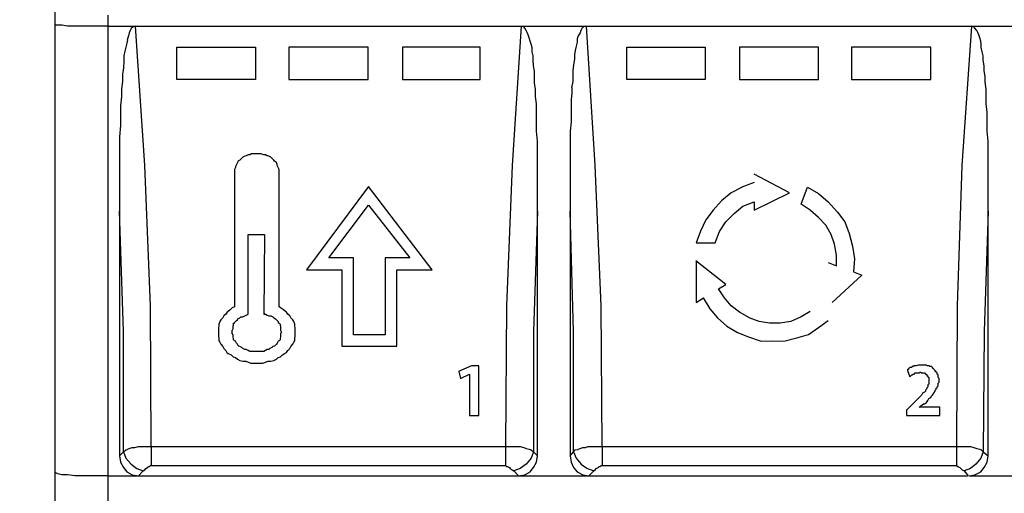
# Model space of a CAD drawing. Extents: x 0 to 283, y 0 to 196.
# Tile 4 of 27: x 36 to 63, y 98 to 111. Entities that reach past the tile are written whole.
import ezdxf

# ---------------------------------------------------------------- set-up
doc = ezdxf.new("R2010")
doc.units = 0
doc.layers.get('0').update_dxf_attribs({"linetype": 'CONTINUOUS'})
doc.layers.get('DEFPOINTS').update_dxf_attribs({"linetype": 'CONTINUOUS'})
doc.layers.add('LAYER_1', color=7, linetype='CONTINUOUS')
doc.styles.add('SANSSERIF', font='sanss___.ttf')
doc.dimstyles.new('ISO-25$0', dxfattribs={"dimtxt": 2.5, "dimasz": 2.5, "dimexe": 1.25, "dimexo": 1, "dimgap": 0.6, "dimtad": 1, "dimdec": 1, "dimzin": 9, "dimdsep": 46, "dimtxsty": 'SANSSERIF', "dimcen": 0.75, "dimadec": 1, "dimazin": 0, "dimtfac": 1, "dimtdec": 1, "dimtmove": 0, "dimatfit": 3, "dimfxl": 1, "dimarcsym": 0})

# ---------------------------------------------------------------- blocks, each defined once
blk = doc.blocks.new('*D28')
at = {"color": 0, "lineweight": -2, "transparency": 16777216}
for p, q in [((37.919, 114.145), (25.545, 114.145)), ((26.795, 111.645), (26.795, 85.212)), ((37.919, 82.712), (25.545, 82.712))]:
    blk.add_line(p, q, dxfattribs=at)
at = {"color": 0, "transparency": 16777216}
for points in [[(26.379, 111.645), (27.212, 111.645), (26.795, 114.145)], [(26.379, 85.212), (27.212, 85.212), (26.795, 82.712)]]:
    blk.add_solid(points, dxfattribs=at)
at = {"layer": 'DEFPOINTS', "color": 0, "transparency": 16777216}
for p in [(38.919, 114.145), (26.795, 82.712), (38.919, 82.712)]:
    blk.add_point(p, dxfattribs=at)
at = {"color": 0, "transparency": 16777216, "insert": (24.906, 98.428), "char_height": 2.5, "attachment_point": 5, "rotation": 90, "style": 'SANSSERIF'}
blk.add_mtext('62.8', dxfattribs=at)

msp = doc.modelspace()

# ---------------------------------------------------------------- linework, layer by layer
at = {"layer": 'LAYER_1', "color": 7}
for points in [[(37.137, 112.336), (37.137, 84.548)], [(38.595, 111.459), (38.595, 85.048)], [(37.165, 111.189), (37.137, 111.216)], [(37.218, 111.189), (37.164, 111.189)], [(37.327, 111.189), (37.218, 111.189)], [(37.488, 111.162), (37.326, 111.189)], [(37.691, 111.162), (37.488, 111.162)], [(37.947, 111.162), (37.69, 111.162)], [(38.244, 111.162), (37.947, 111.162)], [(38.595, 111.162), (38.244, 111.162)], [(38.595, 111.162), (39.365, 111.162)], [(39.243, 111.095), (39.216, 111.04)], [(39.297, 111.136), (39.243, 111.095)], [(39.364, 111.162), (39.297, 111.136)], [(39.621, 107.316), (39.364, 111.162)], [(39.364, 111.162), (49.999, 111.162)], [(49.999, 111.162), (49.743, 107.316)], [(50.066, 111.136), (50.012, 111.162)], [(50.013, 111.162), (51.767, 111.162)], [(50.093, 111.108), (50.066, 111.136)], [(50.134, 111.04), (50.093, 111.108)], [(51.673, 111.095), (51.645, 111.04)], [(51.713, 111.136), (51.673, 111.095)], [(51.767, 111.162), (51.713, 111.136)], [(51.767, 111.162), (62.415, 111.162)], [(52.037, 107.316), (51.793, 111.162)], [(62.415, 111.162), (62.145, 107.316)], [(62.415, 111.162), (64.183, 111.162)], [(62.482, 111.136), (62.415, 111.162)], [(62.51, 111.108), (62.482, 111.136)], [(62.564, 111.04), (62.509, 111.108)], [(39.162, 110.892), (39.134, 110.785)], [(39.189, 110.973), (39.162, 110.892)], [(39.216, 111.04), (39.189, 110.973)], [(50.161, 110.986), (50.133, 111.04)], [(50.188, 110.918), (50.16, 110.986)], [(50.215, 110.838), (50.187, 110.918)], [(50.242, 110.744), (50.214, 110.838)], [(51.564, 110.892), (51.537, 110.81)], [(51.538, 110.81), (51.538, 110.716)], [(51.619, 110.973), (51.565, 110.892)], [(51.645, 111.04), (51.619, 110.973)], [(62.591, 110.986), (62.563, 111.04)], [(62.617, 110.918), (62.591, 110.986)], [(62.645, 110.838), (62.617, 110.918)], [(62.671, 110.744), (62.645, 110.838)], [(39.095, 110.581), (39.067, 110.473)], [(39.121, 110.689), (39.094, 110.581)], [(39.135, 110.785), (39.121, 110.69)], [(40.498, 109.69), (40.498, 110.581)], [(40.498, 110.581), (42.67, 110.581)], [(42.671, 110.581), (42.671, 109.69)], [(43.589, 110.581), (43.589, 109.69)], [(45.775, 110.581), (43.589, 110.581)], [(45.775, 109.69), (45.775, 110.581)], [(46.72, 110.581), (46.72, 109.69)], [(48.865, 110.581), (46.72, 110.581)], [(48.865, 109.69), (48.865, 110.581)], [(50.269, 110.663), (50.242, 110.744)], [(50.296, 110.569), (50.268, 110.663)], [(50.296, 110.447), (50.296, 110.569)], [(51.51, 110.608), (51.484, 110.487)], [(51.538, 110.716), (51.51, 110.608)], [(52.914, 109.69), (52.914, 110.581)], [(52.914, 110.581), (55.073, 110.581)], [(55.073, 110.581), (55.073, 109.69)], [(56.018, 110.581), (56.018, 109.69)], [(58.191, 110.581), (56.018, 110.581)], [(58.191, 109.69), (58.191, 110.581)], [(59.109, 110.581), (59.109, 109.69)], [(61.295, 110.581), (59.109, 110.581)], [(61.295, 109.69), (61.295, 110.581)], [(62.685, 110.663), (62.672, 110.744)], [(62.685, 110.569), (62.685, 110.663)], [(62.712, 110.447), (62.685, 110.569)], [(39.067, 110.473), (39.04, 110.339)], [(39.04, 110.339), (39.04, 110.19)], [(50.323, 110.339), (50.296, 110.447)], [(50.323, 110.217), (50.323, 110.339)], [(51.484, 110.487), (51.47, 110.365)], [(51.47, 110.365), (51.47, 110.244)], [(62.739, 110.339), (62.712, 110.447)], [(62.739, 110.217), (62.739, 110.339)], [(39.027, 110.014), (39, 109.839)], [(39.04, 110.19), (39.027, 110.014)], [(50.336, 110.068), (50.323, 110.217)], [(50.363, 109.92), (50.336, 110.068)], [(51.443, 110.096), (51.416, 109.934)], [(51.47, 110.244), (51.443, 110.095)], [(62.766, 110.068), (62.739, 110.217)], [(62.766, 109.934), (62.766, 110.068)], [(39, 109.839), (39, 109.637)], [(50.363, 109.758), (50.363, 109.92)], [(50.363, 109.596), (50.363, 109.758)], [(51.416, 109.934), (51.416, 109.785)], [(51.416, 109.786), (51.416, 109.637)], [(62.793, 109.758), (62.766, 109.934)], [(62.793, 109.624), (62.793, 109.758)], [(39, 109.637), (38.973, 109.433)], [(38.973, 109.433), (38.973, 109.219)], [(42.671, 109.69), (40.498, 109.69)], [(43.589, 109.69), (45.775, 109.69)], [(46.72, 109.69), (48.865, 109.69)], [(50.39, 109.408), (50.363, 109.596)], [(51.416, 109.637), (51.388, 109.461)], [(51.389, 109.461), (51.389, 109.312)], [(55.073, 109.69), (52.914, 109.69)], [(56.018, 109.69), (58.191, 109.69)], [(59.109, 109.69), (61.295, 109.69)], [(62.82, 109.408), (62.793, 109.624)], [(38.973, 109.219), (38.946, 108.962)], [(50.39, 109.219), (50.39, 109.408)], [(50.418, 109.016), (50.39, 109.219)], [(51.389, 109.313), (51.375, 109.137)], [(62.82, 109.219), (62.82, 109.408)], [(62.82, 109.016), (62.82, 109.219)], [(38.946, 108.962), (38.946, 108.719)], [(50.418, 108.786), (50.418, 109.017)], [(51.375, 109.137), (51.375, 108.935)], [(51.375, 108.935), (51.375, 108.746)], [(62.847, 108.786), (62.82, 109.017)], [(38.946, 108.719), (38.946, 108.423)], [(50.418, 108.544), (50.418, 108.786)], [(51.375, 108.746), (51.375, 108.517)], [(62.847, 108.544), (62.847, 108.786)], [(38.946, 108.423), (38.919, 108.111)], [(50.418, 108.26), (50.418, 108.544)], [(51.375, 108.517), (51.349, 108.26)], [(62.847, 108.26), (62.847, 108.544)], [(38.919, 108.111), (38.919, 107.787)], [(50.444, 107.991), (50.417, 108.26)], [(51.349, 108.26), (51.349, 107.991)], [(62.874, 107.991), (62.847, 108.26)], [(50.444, 107.666), (50.444, 107.991)], [(51.349, 107.991), (51.349, 107.693)], [(62.874, 107.666), (62.874, 107.991)], [(38.919, 107.787), (38.919, 107.41)], [(42.32, 107.544), (42.266, 107.491)], [(42.374, 107.572), (42.32, 107.544)], [(42.414, 107.585), (42.374, 107.572)], [(42.469, 107.613), (42.415, 107.585)], [(42.509, 107.613), (42.468, 107.613)], [(42.563, 107.64), (42.509, 107.613)], [(42.589, 107.64), (42.563, 107.64)], [(42.644, 107.64), (42.59, 107.64)], [(42.698, 107.64), (42.644, 107.64)], [(42.765, 107.64), (42.697, 107.64)], [(42.819, 107.64), (42.765, 107.64)], [(42.819, 107.64), (42.819, 107.64)], [(42.9, 107.613), (42.819, 107.64)], [(42.941, 107.613), (42.899, 107.613)], [(42.995, 107.585), (42.941, 107.613)], [(43.035, 107.572), (42.995, 107.585)], [(43.089, 107.544), (43.035, 107.572)], [(43.143, 107.491), (43.089, 107.544)], [(50.444, 107.316), (50.444, 107.666)], [(51.349, 107.693), (51.349, 107.342)], [(62.874, 107.316), (62.874, 107.666)], [(38.919, 107.41), (38.919, 106.991)], [(39.769, 103.442), (39.621, 107.316)], [(42.117, 107.262), (42.09, 107.208)], [(42.144, 107.342), (42.117, 107.289)], [(42.117, 107.289), (42.117, 107.262)], [(42.171, 107.397), (42.144, 107.342)], [(42.185, 107.436), (42.171, 107.397)], [(42.239, 107.464), (42.185, 107.436)], [(42.266, 107.491), (42.239, 107.464)], [(43.17, 107.464), (43.143, 107.491)], [(43.197, 107.436), (43.17, 107.464)], [(43.251, 107.397), (43.197, 107.437)], [(43.264, 107.342), (43.251, 107.397)], [(43.264, 107.316), (43.264, 107.342)], [(43.291, 107.262), (43.264, 107.316)], [(43.319, 107.208), (43.291, 107.262)], [(49.743, 107.316), (49.594, 103.442)], [(50.444, 106.937), (50.444, 107.316)], [(51.349, 107.342), (51.349, 106.965)], [(52.199, 103.442), (52.037, 107.316)], [(62.145, 107.316), (62.024, 103.442)], [(62.874, 106.937), (62.874, 107.316)], [(38.919, 106.991), (38.919, 106.559)], [(42.09, 107.208), (42.09, 107.167)], [(42.09, 107.167), (42.09, 107.112)], [(42.09, 107.112), (42.09, 103.415)], [(43.319, 107.167), (43.319, 107.208)], [(43.319, 107.112), (43.319, 107.167)], [(43.319, 103.416), (43.319, 107.112)], [(57.394, 106.559), (56.423, 107.073)], [(45.788, 106.735), (44.074, 104.442)], [(47.542, 104.441), (45.788, 106.734)], [(50.444, 106.52), (50.444, 106.937)], [(51.349, 106.965), (51.349, 106.545)], [(56.086, 106.722), (55.788, 106.559)], [(56.423, 106.843), (56.085, 106.722)], [(57.718, 106.249), (57.894, 106.722)], [(57.894, 106.722), (58.191, 106.546)], [(62.874, 106.545), (62.874, 106.937)], [(38.919, 106.559), (38.919, 106.061)], [(50.444, 106.061), (50.444, 106.52)], [(51.349, 106.545), (51.349, 106.061)], [(55.789, 106.559), (55.518, 106.343)], [(56.423, 106.088), (57.394, 106.559)], [(58.191, 106.545), (58.461, 106.316)], [(62.874, 106.061), (62.874, 106.545)], [(44.695, 104.766), (45.788, 106.222)], [(45.788, 106.222), (46.922, 104.766)], [(55.519, 106.343), (55.289, 106.087)], [(55.87, 105.992), (56.112, 106.196)], [(56.112, 106.196), (56.423, 106.317)], [(56.423, 106.316), (56.423, 106.087)], [(57.962, 106.088), (57.718, 106.249)], [(58.461, 106.316), (58.718, 106.033)], [(39.027, 102.74), (38.919, 106.061)], [(38.919, 106.061), (38.919, 99.312)], [(50.444, 106.061), (50.336, 102.74)], [(50.444, 99.312), (50.444, 106.061)], [(51.443, 102.74), (51.349, 106.061)], [(51.349, 106.061), (51.349, 99.312)], [(55.289, 106.088), (55.087, 105.817)], [(55.64, 105.763), (55.87, 105.993)], [(58.191, 105.885), (57.962, 106.088)], [(58.717, 106.033), (58.92, 105.763)], [(62.874, 106.061), (62.766, 102.74)], [(62.874, 99.312), (62.874, 106.061)], [(55.087, 105.817), (54.938, 105.506)], [(55.465, 105.494), (55.64, 105.763)], [(58.393, 105.669), (58.191, 105.885)], [(58.542, 105.413), (58.393, 105.67)], [(58.919, 105.763), (59.041, 105.439)], [(42.469, 105.413), (42.914, 105.413)], [(42.469, 103.361), (42.469, 105.412)], [(42.914, 105.413), (42.9, 103.213)], [(54.938, 105.507), (54.817, 105.182)], [(55.343, 105.182), (55.465, 105.494)], [(58.636, 105.143), (58.542, 105.413)], [(59.041, 105.439), (59.135, 105.088)], [(54.817, 105.182), (55.343, 105.182)], [(58.69, 104.846), (58.636, 105.143)], [(59.135, 105.088), (59.189, 104.738)], [(58.69, 104.549), (58.69, 104.846)], [(45.37, 104.766), (44.695, 104.766)], [(45.37, 102.646), (45.37, 104.766)], [(46.247, 104.766), (46.247, 102.646)], [(46.922, 104.766), (46.247, 104.766)], [(55.64, 104.036), (54.816, 104.684)], [(54.817, 104.684), (54.817, 103.536)], [(58.461, 104.644), (58.69, 104.549)], [(59.189, 104.738), (59.163, 104.387)], [(44.074, 104.441), (45.046, 104.441)], [(45.046, 104.441), (45.046, 103.389)], [(46.571, 104.441), (47.543, 104.441)], [(46.571, 102.335), (46.571, 104.441)], [(59.392, 104.293), (58.569, 103.536)], [(59.163, 104.387), (59.392, 104.292)], [(55.438, 103.915), (55.641, 104.036)], [(55.6, 103.671), (55.438, 103.915)], [(54.817, 103.536), (55.02, 103.671)], [(55.019, 103.671), (55.195, 103.361)], [(55.789, 103.442), (55.6, 103.671)], [(39.796, 99.569), (39.769, 103.442)], [(41.848, 103.213), (41.794, 103.172)], [(41.888, 103.267), (41.847, 103.213)], [(41.915, 103.293), (41.888, 103.267)], [(41.969, 103.334), (41.915, 103.293)], [(42.023, 103.389), (41.969, 103.334)], [(42.09, 103.416), (42.023, 103.389)], [(42.374, 103.173), (42.414, 103.186)], [(42.414, 103.185), (42.468, 103.213)], [(42.469, 103.213), (42.469, 103.361)], [(42.9, 103.24), (42.914, 103.213)], [(42.9, 103.24), (42.9, 103.24)], [(42.914, 103.24), (42.9, 103.24)], [(42.9, 103.213), (42.914, 103.213)], [(42.9, 103.213), (42.9, 103.213)], [(42.914, 103.213), (42.914, 103.24)], [(42.914, 103.213), (42.941, 103.213)], [(42.914, 103.213), (42.914, 103.213)], [(42.941, 103.213), (42.995, 103.185)], [(42.995, 103.185), (43.035, 103.172)], [(43.359, 103.389), (43.318, 103.415)], [(43.44, 103.334), (43.359, 103.389)], [(43.494, 103.293), (43.44, 103.334)], [(43.521, 103.267), (43.494, 103.293)], [(43.561, 103.213), (43.521, 103.267)], [(43.615, 103.173), (43.561, 103.214)], [(45.046, 103.389), (45.046, 102.335)], [(49.594, 103.442), (49.567, 99.569)], [(52.226, 99.569), (52.199, 103.442)], [(55.195, 103.361), (55.411, 103.118)], [(56.018, 103.267), (55.788, 103.442)], [(56.288, 103.118), (56.018, 103.267)], [(57.962, 103.293), (57.718, 103.144)], [(62.024, 103.442), (61.997, 99.569)], [(41.686, 103.011), (41.658, 102.943)], [(41.659, 102.943), (41.659, 102.889)], [(41.713, 103.063), (41.686, 103.011)], [(41.767, 103.118), (41.713, 103.063)], [(41.794, 103.173), (41.766, 103.118)], [(42.05, 102.889), (42.063, 102.916)], [(42.063, 102.971), (42.091, 102.971)], [(42.063, 102.943), (42.063, 102.971)], [(42.063, 102.916), (42.063, 102.943)], [(42.09, 102.983), (42.118, 103.011)], [(42.09, 102.971), (42.09, 102.984)], [(42.117, 103.011), (42.145, 103.038)], [(42.144, 103.038), (42.172, 103.063)], [(42.171, 103.063), (42.185, 103.091)], [(42.185, 103.091), (42.239, 103.118)], [(42.239, 103.118), (42.266, 103.145)], [(42.266, 103.145), (42.32, 103.145)], [(42.32, 103.145), (42.374, 103.173)], [(43.035, 103.173), (43.089, 103.173)], [(43.089, 103.173), (43.143, 103.145)], [(43.143, 103.145), (43.17, 103.118)], [(43.17, 103.118), (43.224, 103.091)], [(43.224, 103.091), (43.251, 103.063)], [(43.251, 103.063), (43.265, 103.038)], [(43.264, 103.038), (43.292, 103.011)], [(43.291, 103.011), (43.291, 102.983)], [(43.291, 102.983), (43.319, 102.97)], [(43.319, 102.971), (43.345, 102.943)], [(43.345, 102.943), (43.345, 102.916)], [(43.345, 102.916), (43.359, 102.889)], [(43.345, 102.916), (43.345, 102.916)], [(43.643, 103.118), (43.615, 103.173)], [(43.696, 103.063), (43.642, 103.118)], [(43.724, 103.011), (43.696, 103.063)], [(43.75, 102.943), (43.723, 103.011)], [(43.75, 102.889), (43.75, 102.943)], [(55.411, 103.118), (55.667, 102.889)], [(56.558, 103.011), (56.287, 103.118)], [(56.841, 102.971), (56.558, 103.012)], [(57.138, 102.971), (56.841, 102.971)], [(57.435, 103.011), (57.138, 102.97)], [(57.718, 103.145), (57.435, 103.011)], [(58.191, 102.849), (58.461, 103.038)], [(39.027, 99.42), (39.027, 102.741)], [(41.659, 102.889), (41.645, 102.848)], [(41.645, 102.849), (41.645, 102.767)], [(41.645, 102.767), (41.645, 102.714)], [(41.645, 102.714), (41.645, 102.66)], [(41.645, 102.66), (41.645, 102.619)], [(42.023, 102.767), (42.05, 102.822)], [(42.023, 102.714), (42.023, 102.767)], [(42.023, 102.686), (42.023, 102.714)], [(42.05, 102.646), (42.023, 102.686)], [(42.05, 102.849), (42.05, 102.89)], [(42.05, 102.822), (42.05, 102.848)], [(42.05, 102.62), (42.05, 102.646)], [(43.386, 102.714), (43.358, 102.686)], [(43.359, 102.889), (43.359, 102.848)], [(43.359, 102.849), (43.359, 102.822)], [(43.359, 102.822), (43.359, 102.767)], [(43.359, 102.767), (43.386, 102.714)], [(43.359, 102.686), (43.359, 102.66)], [(43.359, 102.66), (43.359, 102.619)], [(43.764, 102.849), (43.75, 102.89)], [(43.764, 102.767), (43.764, 102.849)], [(43.764, 102.714), (43.764, 102.767)], [(43.764, 102.66), (43.764, 102.714)], [(43.764, 102.62), (43.764, 102.661)], [(45.788, 102.646), (45.37, 102.646)], [(46.247, 102.646), (45.788, 102.646)], [(50.336, 102.74), (50.336, 99.42)], [(51.443, 99.42), (51.443, 102.741)], [(55.667, 102.889), (55.964, 102.713)], [(55.964, 102.714), (56.261, 102.591)], [(57.597, 102.565), (57.921, 102.66)], [(57.921, 102.66), (58.191, 102.848)], [(62.766, 102.74), (62.739, 99.42)], [(41.645, 102.62), (41.659, 102.538)], [(41.659, 102.538), (41.659, 102.484)], [(41.659, 102.484), (41.686, 102.444)], [(41.686, 102.444), (41.713, 102.39)], [(41.713, 102.39), (41.767, 102.322)], [(42.05, 102.592), (42.05, 102.62)], [(42.063, 102.538), (42.05, 102.592)], [(42.063, 102.51), (42.063, 102.538)], [(42.09, 102.484), (42.063, 102.51)], [(42.117, 102.47), (42.09, 102.483)], [(42.144, 102.416), (42.117, 102.47)], [(42.171, 102.39), (42.144, 102.416)], [(42.185, 102.363), (42.171, 102.39)], [(43.251, 102.39), (43.224, 102.363)], [(43.264, 102.416), (43.251, 102.39)], [(43.291, 102.47), (43.264, 102.416)], [(43.319, 102.484), (43.291, 102.47)], [(43.345, 102.51), (43.319, 102.484)], [(43.359, 102.592), (43.345, 102.538)], [(43.345, 102.538), (43.345, 102.51)], [(43.359, 102.62), (43.359, 102.592)], [(43.643, 102.322), (43.697, 102.39)], [(43.696, 102.39), (43.724, 102.444)], [(43.724, 102.444), (43.75, 102.484)], [(43.75, 102.538), (43.764, 102.62)], [(43.75, 102.484), (43.75, 102.538)], [(56.261, 102.592), (56.585, 102.484)], [(56.585, 102.484), (56.922, 102.47)], [(56.922, 102.47), (57.273, 102.483)], [(57.273, 102.484), (57.597, 102.565)], [(41.767, 102.322), (41.794, 102.269)], [(41.794, 102.269), (41.848, 102.214)], [(41.848, 102.214), (41.874, 102.159)], [(41.874, 102.16), (41.915, 102.133)], [(41.915, 102.133), (41.996, 102.092)], [(42.212, 102.335), (42.184, 102.363)], [(42.239, 102.322), (42.211, 102.335)], [(42.293, 102.294), (42.239, 102.322)], [(42.32, 102.269), (42.293, 102.294)], [(42.374, 102.241), (42.32, 102.269)], [(42.414, 102.241), (42.374, 102.241)], [(42.414, 102.241), (42.414, 102.241)], [(42.469, 102.214), (42.415, 102.241)], [(42.509, 102.187), (42.468, 102.214)], [(42.563, 102.187), (42.509, 102.187)], [(42.617, 102.187), (42.563, 102.187)], [(42.644, 102.187), (42.616, 102.187)], [(42.698, 102.187), (42.644, 102.187)], [(42.725, 102.187), (42.697, 102.187)], [(42.738, 102.187), (42.725, 102.187)], [(42.792, 102.187), (42.738, 102.187)], [(42.846, 102.187), (42.792, 102.187)], [(42.9, 102.187), (42.846, 102.187)], [(42.941, 102.214), (42.899, 102.187)], [(42.995, 102.241), (42.941, 102.214)], [(43.022, 102.241), (42.994, 102.241)], [(43.035, 102.241), (43.021, 102.241)], [(43.062, 102.269), (43.035, 102.241)], [(43.116, 102.294), (43.062, 102.269)], [(43.143, 102.322), (43.116, 102.294)], [(43.197, 102.335), (43.143, 102.322)], [(43.224, 102.363), (43.197, 102.335)], [(43.413, 102.092), (43.467, 102.133)], [(43.467, 102.133), (43.521, 102.159)], [(43.521, 102.16), (43.561, 102.214)], [(43.561, 102.214), (43.615, 102.269)], [(43.615, 102.269), (43.643, 102.322)], [(45.046, 102.335), (46.571, 102.335)], [(41.996, 102.092), (42.05, 102.039)], [(42.05, 102.039), (42.117, 102.025)], [(42.117, 102.025), (42.171, 101.971)], [(42.171, 101.971), (42.239, 101.943)], [(42.239, 101.943), (42.32, 101.917)], [(42.32, 101.917), (42.401, 101.917)], [(42.401, 101.917), (42.468, 101.89)], [(42.469, 101.89), (42.536, 101.863)], [(42.536, 101.863), (42.617, 101.863)], [(42.617, 101.863), (42.698, 101.863)], [(42.698, 101.863), (42.792, 101.863)], [(42.792, 101.863), (42.873, 101.863)], [(42.873, 101.863), (42.941, 101.89)], [(42.941, 101.89), (43.022, 101.917)], [(43.022, 101.917), (43.089, 101.917)], [(43.089, 101.917), (43.17, 101.943)], [(43.17, 101.943), (43.251, 101.971)], [(43.251, 101.971), (43.291, 102.025)], [(43.291, 102.025), (43.359, 102.038)], [(43.359, 102.039), (43.413, 102.092)], [(48.622, 101.796), (48.271, 101.633)], [(48.272, 101.633), (48.326, 101.445)], [(48.325, 101.445), (48.568, 101.566)], [(48.568, 101.566), (48.568, 101.566)], [(48.568, 101.566), (48.568, 100.419)], [(48.568, 101.566), (48.568, 101.566)], [(48.825, 101.796), (48.622, 101.796)], [(48.825, 100.419), (48.825, 101.796)], [(60.647, 101.688), (60.647, 101.661)], [(60.674, 101.688), (60.647, 101.688)], [(60.647, 101.661), (60.715, 101.485)], [(60.674, 101.715), (60.674, 101.688)], [(60.688, 101.715), (60.674, 101.715)], [(60.715, 101.741), (60.687, 101.715)], [(60.769, 101.741), (60.715, 101.741)], [(60.782, 101.769), (60.769, 101.741)], [(60.809, 101.769), (60.782, 101.769)], [(60.782, 101.539), (60.809, 101.566)], [(60.836, 101.796), (60.809, 101.769)], [(60.809, 101.566), (60.836, 101.566)], [(60.863, 101.796), (60.836, 101.796)], [(60.836, 101.566), (60.863, 101.594)], [(60.89, 101.796), (60.863, 101.796)], [(60.863, 101.594), (60.89, 101.594)], [(60.944, 101.81), (60.89, 101.796)], [(60.89, 101.594), (60.917, 101.594)], [(60.917, 101.594), (60.944, 101.594)], [(60.971, 101.81), (60.944, 101.81)], [(60.944, 101.594), (60.971, 101.594)], [(60.998, 101.81), (60.971, 101.81)], [(60.971, 101.594), (60.998, 101.62)], [(61.011, 101.81), (60.998, 101.81)], [(60.998, 101.62), (61.012, 101.62)], [(60.998, 101.62), (60.998, 101.62)], [(61.065, 101.81), (61.011, 101.81)], [(61.011, 101.62), (61.039, 101.594)], [(61.039, 101.594), (61.065, 101.594)], [(61.092, 101.81), (61.065, 101.81)], [(61.065, 101.594), (61.092, 101.594)], [(61.119, 101.81), (61.092, 101.81)], [(61.092, 101.594), (61.12, 101.594)], [(61.146, 101.81), (61.119, 101.81)], [(61.119, 101.594), (61.147, 101.566)], [(61.119, 101.594), (61.119, 101.594)], [(61.173, 101.81), (61.146, 101.81)], [(61.146, 101.566), (61.174, 101.566)], [(61.146, 101.566), (61.146, 101.566)], [(61.187, 101.796), (61.173, 101.81)], [(61.173, 101.566), (61.173, 101.539)], [(61.214, 101.796), (61.187, 101.796)], [(61.241, 101.796), (61.214, 101.796)], [(61.268, 101.769), (61.24, 101.796)], [(61.241, 101.796), (61.241, 101.796)], [(61.295, 101.769), (61.268, 101.769)], [(61.308, 101.769), (61.295, 101.769)], [(61.336, 101.741), (61.308, 101.769)], [(61.336, 101.741), (61.336, 101.741)], [(61.362, 101.715), (61.336, 101.741)], [(61.389, 101.688), (61.362, 101.715)], [(61.389, 101.688), (61.389, 101.688)], [(61.416, 101.661), (61.389, 101.688)], [(61.416, 101.633), (61.416, 101.661)], [(61.444, 101.633), (61.416, 101.633)], [(61.444, 101.62), (61.444, 101.634)], [(61.47, 101.594), (61.444, 101.62)], [(61.47, 101.566), (61.47, 101.594)], [(61.497, 101.539), (61.47, 101.566)], [(60.715, 101.486), (60.742, 101.512)], [(60.715, 101.486), (60.715, 101.486)], [(60.742, 101.512), (60.769, 101.539)], [(60.769, 101.539), (60.782, 101.539)], [(61.173, 101.539), (61.187, 101.539)], [(61.187, 101.539), (61.187, 101.512)], [(61.187, 101.512), (61.214, 101.512)], [(61.214, 101.512), (61.214, 101.486)], [(61.214, 101.486), (61.241, 101.472)], [(61.214, 101.486), (61.214, 101.486)], [(61.241, 101.472), (61.241, 101.445)], [(61.241, 101.445), (61.241, 101.418)], [(61.241, 101.445), (61.241, 101.445)], [(61.241, 101.418), (61.241, 101.39)], [(61.241, 101.39), (61.241, 101.364)], [(61.241, 101.364), (61.241, 101.337)], [(61.241, 101.364), (61.241, 101.364)], [(61.241, 101.337), (61.241, 101.309)], [(61.241, 101.337), (61.241, 101.337)], [(61.241, 101.309), (61.241, 101.284)], [(61.497, 101.539), (61.497, 101.539)], [(61.497, 101.512), (61.497, 101.539)], [(61.497, 101.486), (61.497, 101.512)], [(61.497, 101.472), (61.497, 101.485)], [(61.525, 101.445), (61.497, 101.472)], [(61.497, 101.309), (61.525, 101.337)], [(61.497, 101.284), (61.497, 101.309)], [(61.525, 101.418), (61.525, 101.445)], [(61.525, 101.39), (61.525, 101.418)], [(61.525, 101.364), (61.525, 101.39)], [(61.525, 101.337), (61.525, 101.364)], [(61.065, 101.04), (61.038, 100.986)], [(61.119, 101.068), (61.065, 101.04)], [(61.146, 101.094), (61.119, 101.068)], [(61.173, 101.148), (61.146, 101.121)], [(61.146, 101.121), (61.146, 101.094)], [(61.187, 101.174), (61.173, 101.148)], [(61.214, 101.215), (61.187, 101.188)], [(61.187, 101.188), (61.187, 101.175)], [(61.241, 101.284), (61.214, 101.27)], [(61.214, 101.27), (61.214, 101.243)], [(61.214, 101.243), (61.214, 101.215)], [(61.336, 100.986), (61.362, 101.013)], [(61.362, 101.013), (61.39, 101.068)], [(61.389, 101.068), (61.417, 101.094)], [(61.416, 101.121), (61.444, 101.148)], [(61.416, 101.094), (61.416, 101.121)], [(61.444, 101.174), (61.47, 101.188)], [(61.444, 101.148), (61.444, 101.174)], [(61.47, 101.215), (61.498, 101.243)], [(61.47, 101.188), (61.47, 101.215)], [(61.497, 101.27), (61.497, 101.283)], [(61.497, 101.243), (61.497, 101.27)], [(60.836, 100.783), (60.769, 100.716)], [(60.89, 100.837), (60.836, 100.783)], [(60.971, 100.919), (60.89, 100.837)], [(60.998, 100.945), (60.971, 100.919)], [(60.971, 100.649), (61.092, 100.742)], [(61.039, 100.986), (60.998, 100.945)], [(61.092, 100.742), (61.12, 100.742)], [(61.119, 100.742), (61.173, 100.783)], [(61.173, 100.783), (61.214, 100.837)], [(61.214, 100.837), (61.241, 100.892)], [(61.241, 100.892), (61.295, 100.919)], [(61.295, 100.919), (61.309, 100.96)], [(61.308, 100.959), (61.336, 100.986)], [(60.769, 100.717), (60.62, 100.568)], [(60.62, 100.568), (60.62, 100.487)], [(60.62, 100.487), (60.62, 100.419)], [(61.538, 100.649), (60.97, 100.649)], [(60.971, 100.649), (60.971, 100.649)], [(61.538, 100.419), (61.538, 100.65)], [(48.568, 100.419), (48.825, 100.419)], [(60.62, 100.419), (61.538, 100.419)], [(38.919, 99.312), (39.027, 99.42)], [(39.027, 99.42), (39.095, 99.475)], [(39.027, 99.42), (39.095, 99.244)], [(39.095, 99.475), (39.135, 99.488)], [(39.135, 99.489), (39.189, 99.515)], [(39.189, 99.515), (39.27, 99.542)], [(39.27, 99.542), (39.338, 99.542)], [(39.337, 99.542), (39.445, 99.569)], [(39.445, 99.569), (39.54, 99.569)], [(39.54, 99.569), (39.661, 99.569)], [(39.661, 99.569), (39.796, 99.569)], [(39.796, 99.569), (39.796, 99.34)], [(39.796, 99.569), (49.567, 99.569)], [(49.567, 99.569), (49.567, 99.042)], [(49.567, 99.569), (49.716, 99.569)], [(49.716, 99.569), (49.837, 99.569)], [(49.837, 99.569), (49.972, 99.569)], [(49.972, 99.569), (50.066, 99.542)], [(50.066, 99.542), (50.134, 99.515)], [(50.134, 99.515), (50.215, 99.489)], [(50.215, 99.489), (50.269, 99.475)], [(50.336, 99.42), (50.268, 99.244)], [(50.269, 99.475), (50.337, 99.42)], [(50.336, 99.42), (50.444, 99.312)], [(51.349, 99.312), (51.443, 99.42)], [(51.443, 99.42), (51.484, 99.475)], [(51.443, 99.42), (51.51, 99.244)], [(51.484, 99.475), (51.564, 99.488)], [(51.564, 99.489), (51.619, 99.515)], [(51.619, 99.515), (51.699, 99.542)], [(51.699, 99.542), (51.767, 99.542)], [(51.767, 99.542), (51.835, 99.569)], [(51.834, 99.569), (51.969, 99.569)], [(51.969, 99.569), (52.091, 99.569)], [(52.091, 99.569), (52.226, 99.569)], [(52.226, 99.569), (52.226, 99.34)], [(52.226, 99.569), (61.996, 99.569)], [(61.997, 99.569), (61.997, 99.042)], [(61.997, 99.569), (62.118, 99.569)], [(62.118, 99.569), (62.267, 99.569)], [(62.266, 99.569), (62.388, 99.569)], [(62.388, 99.569), (62.482, 99.542)], [(62.482, 99.542), (62.564, 99.515)], [(62.564, 99.515), (62.645, 99.489)], [(62.645, 99.489), (62.686, 99.475)], [(62.739, 99.42), (62.671, 99.244)], [(62.685, 99.475), (62.739, 99.42)], [(62.739, 99.42), (62.874, 99.312)], [(38.919, 99.312), (38.946, 99.138)], [(38.946, 99.138), (39.027, 98.988)], [(39.095, 99.245), (39.243, 99.083)], [(39.796, 99.34), (39.796, 99.042)], [(50.269, 99.245), (50.133, 99.083)], [(50.336, 98.988), (50.418, 99.138)], [(50.418, 99.138), (50.444, 99.312)], [(51.349, 99.312), (51.375, 99.138)], [(51.375, 99.138), (51.443, 98.988)], [(51.51, 99.245), (51.646, 99.083)], [(52.226, 99.34), (52.226, 99.042)], [(62.671, 99.245), (62.536, 99.083)], [(62.766, 98.988), (62.847, 99.138)], [(62.847, 99.138), (62.874, 99.312)], [(37.165, 98.84), (37.137, 98.867)], [(37.218, 98.812), (37.164, 98.84)], [(39.027, 98.988), (39.122, 98.867)], [(39.121, 98.867), (39.27, 98.787)], [(39.243, 99.083), (39.392, 98.962)], [(39.392, 98.962), (39.567, 98.894)], [(39.445, 98.759), (39.567, 98.894)], [(39.567, 98.894), (39.621, 98.922)], [(39.621, 98.922), (39.648, 98.963)], [(39.648, 98.962), (39.688, 98.988)], [(39.688, 98.988), (39.715, 99.016)], [(39.715, 99.016), (39.743, 99.016)], [(39.742, 99.016), (39.769, 99.042)], [(39.769, 99.042), (39.797, 99.042)], [(39.796, 99.042), (39.796, 99.042)], [(39.796, 99.042), (49.567, 99.042)], [(49.567, 99.042), (49.594, 99.016)], [(49.567, 99.042), (49.567, 99.042)], [(49.594, 99.016), (49.621, 99.016)], [(49.621, 99.016), (49.675, 98.988)], [(49.675, 98.988), (49.689, 98.962)], [(49.689, 98.962), (49.743, 98.921)], [(49.743, 98.922), (49.797, 98.894)], [(49.972, 98.962), (49.796, 98.894)], [(49.797, 98.894), (49.918, 98.759)], [(50.134, 99.083), (49.972, 98.962)], [(50.093, 98.787), (50.242, 98.867)], [(50.242, 98.867), (50.336, 98.988)], [(51.443, 98.988), (51.537, 98.867)], [(51.538, 98.867), (51.7, 98.787)], [(51.645, 99.083), (51.821, 98.962)], [(51.821, 98.962), (51.996, 98.894)], [(51.861, 98.759), (51.996, 98.894)], [(51.996, 98.894), (52.037, 98.922)], [(52.037, 98.922), (52.064, 98.963)], [(52.064, 98.962), (52.118, 98.988)], [(52.118, 98.988), (52.145, 99.016)], [(52.145, 99.016), (52.172, 99.016)], [(52.172, 99.016), (52.199, 99.042)], [(52.199, 99.042), (52.226, 99.042)], [(52.226, 99.042), (52.226, 99.042)], [(52.226, 99.042), (61.996, 99.042)], [(61.997, 99.042), (62.024, 99.016)], [(61.997, 99.042), (61.997, 99.042)], [(62.024, 99.016), (62.037, 99.016)], [(62.037, 99.016), (62.091, 98.988)], [(62.091, 98.988), (62.118, 98.962)], [(62.118, 98.962), (62.159, 98.921)], [(62.159, 98.922), (62.213, 98.894)], [(62.388, 98.962), (62.212, 98.894)], [(62.213, 98.894), (62.321, 98.759)], [(62.536, 99.083), (62.388, 98.962)], [(62.51, 98.787), (62.671, 98.867)], [(62.671, 98.867), (62.766, 98.988)], [(37.327, 98.787), (37.218, 98.812)], [(37.488, 98.787), (37.326, 98.787)], [(37.691, 98.759), (37.488, 98.787)], [(37.947, 98.759), (37.69, 98.759)], [(38.244, 98.759), (37.947, 98.759)], [(38.595, 98.759), (38.244, 98.759)], [(38.595, 98.759), (39.445, 98.759)], [(39.27, 98.787), (39.446, 98.759)], [(39.445, 98.759), (49.918, 98.759)], [(49.918, 98.759), (50.094, 98.787)], [(49.918, 98.759), (51.861, 98.759)], [(51.699, 98.787), (51.861, 98.759)], [(51.861, 98.759), (62.32, 98.759)], [(62.347, 98.759), (62.51, 98.787)], [(62.347, 98.759), (64.291, 98.759)]]:
    msp.add_lwpolyline(points, dxfattribs=at)

# ---------------------------------------------------------------- dimensions: what is measured, and where the dimension line sits
dim = msp.add_linear_dim(base=(26.795, 82.712), p1=(38.919, 114.145), p2=(38.919, 82.712), angle=90, text='62.8', dimstyle='ISO-25$0', override={"dimlfac": 2})
dim.commit()
dim.dimension.update_dxf_attribs({"geometry": '*D28', "text_midpoint": (24.906, 98.428)})

doc.saveas('drawing.dxf')
